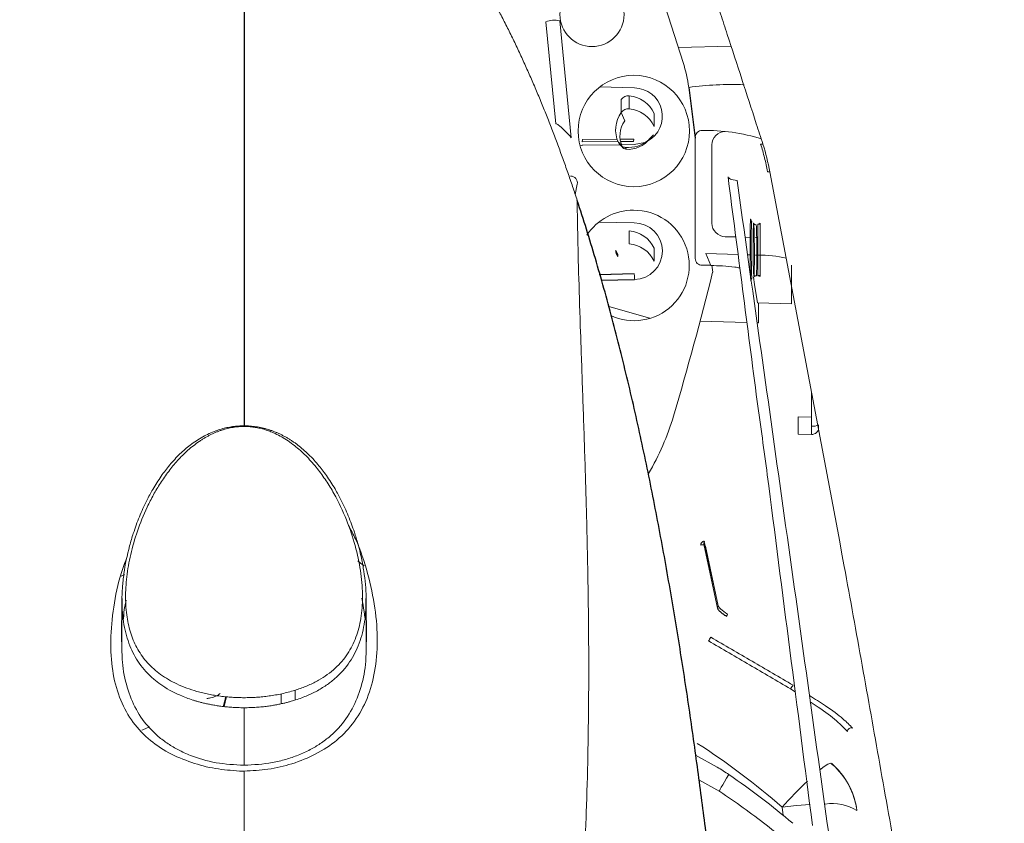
# Paper-space layout '_Front' of a CAD drawing. Header units: millimetres. Extents: x -1506 to 1507, y 5 to 2555.
# Tile 12 of 55: x -966 to -895, y 857 to 916. Entities that reach past the tile are written whole.
import ezdxf

# ---------------------------------------------------------------- set-up
doc = ezdxf.new("R2010")
doc.units = ezdxf.units.MM

psp = doc.layouts.new('_Front')

# ---------------------------------------------------------------- linework, layer by layer
at = {"color": 144, "linetype": 'Continuous', "lineweight": 18}
for p, q in [((-924.1, 932.079), (-917.953, 912.876)), ((-927.243, 908.41), (-927.978, 915.849)), ((-926.964, 915.927), (-926.12, 907.396)), ((-918.307, 913.983), (-914.449, 914.071)), ((-921.499, 911.027), (-924.058, 911.113)), ((-922.466, 909.245), (-922.466, 910.193)), ((-921.899, 909.502), (-921.899, 910.45)), ((-922.466, 909.245), (-922.211, 908.626)), ((-920.067, 908.223), (-920.067, 909.171)), ((-925.322, 907.082), (-925.296, 907.256)), ((-922.704, 907.111), (-925.322, 907.082)), ((-922.769, 907.284), (-925.296, 907.256)), ((-921.549, 907.297), (-922.552, 907.286)), ((-921.575, 907.124), (-922.521, 907.113)), ((-921.575, 907.124), (-921.549, 907.297)), ((-920.569, 907.123), (-920.345, 907.35)), ((-920.125, 907.611), (-920.379, 907.348)), ((-917.066, 907.435), (-917.066, 898.57)), ((-925.275, 906.851), (-922.563, 906.881)), ((-922.555, 906.872), (-922.331, 906.645)), ((-922.453, 906.882), (-921.528, 906.892)), ((-915.856, 906.865), (-915.856, 901.155)), ((-925.681, 904), (-925.832, 903.239)), ((-921.528, 901.18), (-924.101, 901.232)), ((-912.934, 901.222), (-912.944, 901.256)), ((-921.899, 899.654), (-921.899, 900.602)), ((-912.493, 901.086), (-912.493, 897.318)), ((-912.331, 897.253), (-912.331, 901.151)), ((-914.881, 900.169), (-914.106, 900.146)), ((-913.433, 900.126), (-913.063, 900.115)), ((-912.666, 900.104), (-912.584, 900.101)), ((-922.864, 899.035), (-922.864, 899.174)), ((-920.067, 898.375), (-920.067, 899.323)), ((-922.716, 898.717), (-922.716, 898.856)), ((-916.299, 898.936), (-913.94, 898.867)), ((-915.934, 898.066), (-916.299, 898.936)), ((-913.253, 898.847), (-913.063, 898.841)), ((-912.665, 898.83), (-912.493, 898.824)), ((-916.566, 898.078), (-915.939, 898.078)), ((-915.861, 898.078), (-915.797, 897.585)), ((-910.053, 898.081), (-910.053, 895.268)), ((-921.527, 897.45), (-924.067, 897.388)), ((-920.374, 894.231), (-923.377, 895.068)), ((-912.527, 895.332), (-912.527, 895.333)), ((-912.527, 895.332), (-910.053, 895.268)), ((-912.448, 895.33), (-912.448, 893.873)), ((-913.295, 893.9), (-916.709, 894.009)), ((-912.448, 893.873), (-912.553, 893.876)), ((-908.579, 885.732), (-908.579, 888.815)), ((-909.566, 887.019), (-908.579, 886.994)), ((-909.566, 885.762), (-909.566, 887.019)), ((-908.066, 886.427), (-908.066, 886.221)), ((-908.579, 885.732), (-909.566, 885.762)), ((-916.446, 877.732), (-915.441, 873.057)), ((-916.327, 877.571), (-915.391, 873.211)), ((-958.964, 875.384), (-958.714, 875.512)), ((-915.438, 873.05), (-915.439, 873.057)), ((-947.299, 866.086), (-947.298, 866.801)), ((-946.281, 866.338), (-946.28, 867.065)), ((-910.11, 867.151), (-909.77, 866.939)), ((-951.721, 866.625), (-951.719, 866.625)), ((-951.454, 865.869), (-951.276, 866.596)), ((-950, 865.782), (-950, 861.581)), ((-915.283, 859.667), (-916.814, 860.516)), ((-910.724, 858.522), (-910.646, 857.918))]:
    psp.add_line(p, q, dxfattribs=at)
at = {"color": 7, "linetype": 'Continuous', "lineweight": 25}
for p, q in [((-917.547, 911.061), (-917.066, 907.352)), ((-922.674, 907.044), (-922.391, 906.731)), ((-922.165, 906.688), (-922.136, 906.553)), ((-921.524, 897.458), (-924.069, 897.395)), ((-923.947, 896.985), (-921.499, 897.045)), ((-916.327, 877.571), (-916.335, 877.576)), ((-958.909, 873.751), (-958.939, 870.588)), ((-941.061, 870.59), (-941.091, 873.751))]:
    psp.add_line(p, q, dxfattribs=at)
at = {"color": 144, "linetype": 'Continuous', "lineweight": 18, "flags": 128}
for points in [[(-921.528, 906.892), (-920.738, 907.054), (-920.645, 907.095)], [(-920.125, 907.611), (-920.31, 907.387), (-920.345, 907.35)], [(-914.677, 904.543), (-914.66, 904.497), (-914.623, 904.454), (-914.568, 904.414), (-914.493, 904.377), (-914.4, 904.344), (-914.289, 904.315), (-914.161, 904.289), (-914.017, 904.269)], [(-921.527, 897.45), (-921.524, 897.458), (-921.521, 897.446), (-921.517, 897.416), (-921.513, 897.368), (-921.509, 897.304), (-921.506, 897.227), (-921.502, 897.139), (-921.499, 897.045)], [(-912.527, 895.333), (-912.741, 896.684), (-912.826, 897.224)], [(-915.406, 873.238), (-915.425, 873.327), (-915.501, 873.684), (-915.806, 875.111), (-916.406, 877.915)], [(-941.704, 876.511), (-941.489, 876.327), (-941.232, 876.142)], [(-914.78, 872.459), (-914.784, 872.459), (-914.784, 872.466), (-914.78, 872.479), (-914.771, 872.497), (-914.76, 872.521), (-914.744, 872.549), (-914.726, 872.581), (-914.706, 872.616)], [(-957.467, 864.132), (-957.394, 864.165), (-956.893, 864.382)], [(-917.059, 862.324), (-915.458, 861.446), (-915.458, 861.445), (-915.458, 861.445)], [(-907.072, 861.646), (-907.163, 861.726), (-907.386, 861.653), (-907.731, 861.431), (-907.925, 861.282)], [(-950, 861.152), (-950.002, 861.152), (-950.003, 861.152)], [(-914.607, 860.898), (-914.778, 860.627), (-914.931, 860.377), (-915.063, 860.156), (-915.169, 859.97), (-915.246, 859.824), (-915.291, 859.723), (-915.303, 859.671), (-915.283, 859.667)], [(-908.691, 858.71), (-909.678, 858.636), (-910.724, 858.522)]]:
    psp.add_lwpolyline(points, dxfattribs=at)
at = {"color": 144, "linetype": 'Continuous', "lineweight": 18}
for centre, radius in [((-924.603, 916.381), 2.337), ((-921.554, 907.883), 4.066)]:
    psp.add_circle(centre, radius, dxfattribs=at)
for centre, radius, start, end in [((-927.357, 914.415), 1.563, 75.41751, 113.40415), ((-927.769, 909.733), 10.307, 7.40227, 17.75636), ((-914.498, 889.9), 21.38, 87.34131, 98.19959), ((-921.538, 908.959), 2.068, 298.58177, 88.91632), ((-921.957, 909.825), 0.628, 84.62312, 144.06009), ((-922.096, 908.215), 2.244, 25.22791, 84.94291), ((-920.696, 907.967), 2.183, 144.1655, 205.01643), ((-921.957, 908.877), 0.628, 84.62312, 144.06009), ((-922.096, 907.267), 2.244, 25.22791, 84.94291), ((-920.687, 907.526), 1.88, 144.1655, 205.01657), ((-916.301, 894.12), 13.803, 72.82006, 91.09318), ((-914.871, 906.858), 0.985, 90.5928, 179.577), ((-922.117, 907.304), 0.615, 205.03554, 224.59351), ((-921.955, 908.946), 2.267, 264.69081, 311.10175), ((-921.954, 908.489), 1.945, 264.61962, 324.0636), ((-912.078, 903.851), 3.084, 91.03338, 94.0883), ((-925.273, 906.601), 0.25, 90.47588, 142.94687), ((-922.108, 907.316), 0.631, 241.97945, 264.77428), ((-922.109, 906.864), 0.312, 205.23231, 264.93938), ((-911.909, 901.433), 3.482, 85.34026, 88.06143), ((-926.167, 904.092), 0.494, 349.29867, 90.56357), ((-921.579, 898.005), 4.095, 89.82205, 146.2366), ((-921.539, 898.067), 4.033, 245.05161, 90.37659), ((-921.535, 899.112), 2.068, 271.00806, 89.79633), ((-912.775, 901.4), 0.239, 180.04767, 228.22325), ((-922.096, 898.367), 2.244, 25.22791, 84.94291), ((-914.861, 901.164), 0.996, 180.51066, 268.80161), ((-921.596, 899.572), 1.329, 197.4327, 212.58138), ((-921.596, 899.433), 1.329, 197.4327, 212.58138), ((-922.096, 897.419), 2.244, 25.22791, 84.94291), ((-916.57, 898.574), 0.496, 180.44705, 270.48289), ((-912.529, 888.423), 10.401, 78.23456, 89.76825), ((-1134.755, 951.47), 225.49, 343.4061, 346.17444), ((-912.766, 896.957), 0.248, 132.70922, 180.01343), ((-936.989, 892.54), 19.131, 329.64017, 343.39539), ((-908.452, 887.149), 0.818, 261.07692, 298.154), ((-908.562, 886.228), 0.496, 268.07935, 359.54135), ((-916.524, 877.707), 0.149, 161.32021, 207.22481), ((-915.2, 873.106), 0.244, 147.47242, 191.76229), ((-914.197, 869.664), 2.147, 144.10294, 152.53912), ((-909.245, 866.752), 0.952, 135.23252, 155.22716), ((-905.691, 864.053), 0.26, 66.94331, 183.76931), ((-944.782, 819.622), 51.703, 48.79772, 57.39968), ((-910.724, 857.567), 5.5, 8.86114, 48.79291), ((-910.625, 857.579), 5.4, 7.44513, 48.85116), ((-883.59, 834.197), 36.441, 133.96223, 138.12485), ((-907.029, 855.508), 3.282, 57.59744, 99.63954)]:
    psp.add_arc(centre, radius, start, end, dxfattribs=at)
at = {"color": 7, "linetype": 'Continuous', "lineweight": 25}
for centre, radius, start, end in [((-912.499, 901.336), 0.25, 271.5, 312.33456), ((-912.499, 897.068), 0.25, 47.66544, 88.5), ((-916.203, 877.78), 0.244, 146.50961, 191.40972)]:
    psp.add_arc(centre, radius, start, end, dxfattribs=at)
at = {"color": 144, "linetype": 'Continuous', "lineweight": 18}
for points, knots in [([(-930.7, 722.109), (-927.936, 722.066), (-922.282, 721.979), (-913.751, 721.617), (-905.102, 721.604), (-897.788, 721.989), (-891.914, 723.182), (-887.554, 724.966), (-883.533, 727.486), (-879.957, 730.691), (-876.984, 734.483), (-874.686, 738.726), (-873.107, 743.297), (-871.826, 752.539), (-871.622, 766.364), (-871.637, 784.675), (-872.204, 802.994), (-872.552, 833.563), (-872.61, 861.7), (-872.256, 887.407), (-871.815, 898.432), (-871.499, 909.458), (-871.66, 920.467), (-872.144, 929.357), (-873.403, 936.035), (-875.128, 940.397), (-877.544, 944.407), (-880.594, 947.962), (-884.207, 950.944), (-888.261, 953.286), (-892.654, 954.92), (-898.333, 955.917), (-905.177, 956.103), (-913.09, 955.92), (-928.814, 955.638), (-944.003, 955.597), (-958.663, 955.915), (-964.979, 956.273), (-971.29, 956.42), (-977.56, 956.068), (-983.209, 955.019), (-988.085, 953.184), (-992.126, 950.811), (-995.702, 947.788), (-998.734, 944.217), (-1001.101, 940.179), (-1002.815, 935.776), (-1003.64, 931.069), (-1003.779, 926.262), (-1003.621, 910.72), (-1003.76, 884.444), (-1003.802, 841.911), (-1003.417, 808.425), (-1003.92, 783.98), (-1004.483, 774.13), (-1004.845, 764.281), (-1004.596, 754.464), (-1003.711, 746.384), (-1002.041, 740.179), (-1000.028, 735.924), (-997.372, 732.083), (-994.146, 728.745), (-990.402, 725.998), (-985.862, 723.723), (-980.551, 722.213), (-974.838, 721.467), (-971.065, 721.444), (-969.27, 721.433)], [0, 0, 0, 0, 0.01288, 0.026346, 0.039777, 0.05318, 0.060389, 0.067598, 0.074997, 0.082397, 0.089864, 0.097331, 0.104793, 0.112255, 0.140675, 0.169121, 0.197596, 0.226056, 0.311565, 0.328689, 0.34584, 0.362976, 0.38007, 0.397146, 0.404385, 0.411625, 0.418867, 0.426108, 0.433348, 0.440588, 0.447827, 0.455067, 0.467346, 0.479653, 0.491961, 0.540617, 0.550414, 0.560274, 0.570094, 0.579813, 0.589493, 0.596735, 0.603978, 0.611217, 0.618456, 0.625695, 0.632935, 0.640351, 0.64783, 0.655316, 0.712781, 0.770246, 0.853501, 0.868798, 0.884151, 0.899472, 0.914701, 0.929892, 0.937212, 0.944532, 0.951707, 0.958881, 0.966061, 0.973241, 0.982429, 0.991642, 1, 1, 1, 1]), ([(-1000.251, 750.325), (-1000.251, 791.841), (-1000.251, 833.358), (-1000.251, 885.253), (-1000.251, 900.822), (-1000.251, 917.688), (-1000.251, 924.823), (-1000.251, 926.769), (-1000.251, 927.742), (-1000.253, 928.067), (-1000.245, 928.715), (-1000.235, 929.04), (-1000.152, 930.661), (-999.981, 931.958), (-999.629, 933.577), (-999.552, 933.901), (-999.382, 934.549), (-999.29, 934.874), (-998.995, 935.838), (-998.773, 936.469), (-998.032, 938.325), (-997.439, 939.514), (-996.401, 941.227), (-996.029, 941.787), (-995.238, 942.876), (-994.823, 943.4), (-993.518, 944.915), (-992.57, 945.847), (-991.033, 947.128), (-990.5, 947.536), (-989.397, 948.309), (-988.833, 948.67), (-987.106, 949.678), (-985.907, 950.251), (-984.037, 950.962), (-983.402, 951.174), (-982.106, 951.547), (-981.455, 951.705), (-979.492, 952.097), (-978.171, 952.249), (-976.505, 952.302), (-976.171, 952.304), (-975.502, 952.304), (-974.498, 952.304), (-962.792, 952.304), (-940.717, 952.304), (-916.634, 952.304), (-903.255, 952.304), (-900.245, 952.304), (-899.911, 952.305), (-899.242, 952.292), (-898.907, 952.278), (-897.904, 952.216), (-897.234, 952.146), (-895.251, 951.857), (-893.958, 951.557), (-892.063, 950.951), (-891.439, 950.722), (-890.205, 950.212), (-889.593, 949.928), (-887.809, 949.011), (-886.684, 948.308), (-885.088, 947.119), (-884.572, 946.701), (-883.571, 945.818), (-883.084, 945.352), (-881.694, 943.904), (-880.857, 942.873), (-879.734, 941.232), (-879.381, 940.669), (-878.722, 939.511), (-878.413, 938.912), (-877.566, 937.09), (-877.109, 935.843), (-876.579, 933.926), (-876.429, 933.279), (-876.18, 931.97), (-876.083, 931.306), (-875.943, 929.971), (-875.901, 929.303), (-875.879, 928.302), (-875.881, 927.968), (-875.881, 927.3), (-875.881, 921.623), (-875.881, 905.262), (-875.881, 867.863), (-875.881, 825.122), (-875.881, 787.723), (-875.881, 769.024), (-875.881, 759.675), (-875.881, 755), (-875.881, 752.662), (-875.881, 751.494), (-875.881, 750.909), (-875.881, 750.617), (-875.881, 750.492), (-875.881, 750.408), (-875.881, 750.366), (-875.881, 750.325)], [0, 0, 0, 0, 0.25, 0.25, 0.3125, 0.34375, 0.351563, 0.355469, 0.355469, 0.357422, 0.357422, 0.359375, 0.359375, 0.367188, 0.367188, 0.369141, 0.369141, 0.371094, 0.371094, 0.375, 0.375, 0.382813, 0.382813, 0.386719, 0.386719, 0.390625, 0.390625, 0.398438, 0.398438, 0.402344, 0.402344, 0.40625, 0.40625, 0.414063, 0.414063, 0.417969, 0.417969, 0.421875, 0.421875, 0.429688, 0.429688, 0.431641, 0.431641, 0.433594, 0.4375, 0.5, 0.5625, 0.578125, 0.578125, 0.580078, 0.580078, 0.582031, 0.582031, 0.585938, 0.585938, 0.59375, 0.59375, 0.597656, 0.597656, 0.601563, 0.601563, 0.609375, 0.609375, 0.613281, 0.613281, 0.617188, 0.617188, 0.625, 0.625, 0.628906, 0.628906, 0.632813, 0.632813, 0.640625, 0.640625, 0.644531, 0.644531, 0.648438, 0.648438, 0.652344, 0.652344, 0.654297, 0.654297, 0.65625, 0.6875, 0.75, 0.875, 0.9375, 0.96875, 0.984375, 0.992188, 0.996094, 0.998047, 0.999023, 0.999512, 0.999756, 0.999756, 1, 1, 1, 1]), ([(-1000.716, 916.082), (-1000.712, 916.234), (-1000.578, 921.26), (-1000.091, 927.608), (-998.689, 935.016), (-997.189, 938.712), (-995.112, 942.106), (-992.496, 945.11), (-989.407, 947.622), (-985.946, 949.589), (-982.201, 950.944), (-977.593, 951.746), (-972.227, 951.753), (-958.834, 951.476), (-944.297, 951.702), (-929.145, 951.596), (-920.722, 951.774), (-912.809, 952.105), (-904.901, 952.123), (-898.307, 951.769), (-893.12, 950.718), (-889.426, 949.221), (-886.037, 947.134), (-883.039, 944.512), (-880.532, 941.416), (-878.576, 937.95), (-877.217, 934.202), (-876.278, 928.332), (-876.153, 920.422), (-876.379, 910.569), (-877.168, 864.546), (-877.245, 818.499), (-876.358, 772.442), (-876.098, 762.54), (-876.263, 754.673), (-877.248, 748.955), (-878.563, 745.447), (-880.435, 742.21), (-882.817, 739.327), (-885.657, 736.893), (-888.86, 734.962), (-892.346, 733.601), (-896.875, 732.692), (-902.371, 732.652), (-911.878, 732.902), (-919.285, 732.841), (-924.572, 732.798)], [0, 0, 0, 0, 0.001147, 0.038112, 0.048125, 0.058139, 0.068153, 0.078168, 0.08818, 0.098193, 0.108205, 0.118218, 0.133481, 0.148772, 0.219817, 0.243624, 0.263632, 0.283667, 0.303649, 0.323586, 0.333598, 0.343611, 0.353627, 0.363643, 0.373657, 0.383671, 0.393685, 0.403699, 0.428579, 0.453508, 0.478438, 0.777459, 0.802522, 0.827583, 0.852581, 0.861997, 0.871412, 0.880817, 0.890221, 0.899626, 0.909031, 0.918441, 0.927851, 0.943873, 0.95994, 1, 1, 1, 1]), ([(-925.679, 902.809), (-925.792, 903.149), (-926.018, 903.829), (-926.369, 904.848), (-926.731, 905.868), (-927.103, 906.887), (-927.487, 907.903), (-927.881, 908.916), (-928.286, 909.923), (-928.702, 910.922), (-929.128, 911.913), (-929.566, 912.893), (-930.014, 913.86), (-930.472, 914.813), (-930.941, 915.751), (-931.42, 916.67), (-931.908, 917.571), (-932.407, 918.451), (-932.915, 919.308), (-933.432, 920.141), (-933.958, 920.948), (-934.492, 921.729), (-935.034, 922.48), (-935.584, 923.202), (-936.141, 923.892), (-936.705, 924.549), (-937.275, 925.173), (-937.852, 925.763), (-938.433, 926.317), (-939.019, 926.834), (-939.61, 927.315), (-940.205, 927.759), (-940.803, 928.165), (-941.404, 928.534), (-942.007, 928.865), (-942.613, 929.16), (-943.22, 929.418), (-943.829, 929.641), (-944.439, 929.831), (-945.05, 929.987), (-945.662, 930.114), (-946.276, 930.212), (-946.89, 930.284), (-947.506, 930.334), (-948.124, 930.365), (-948.746, 930.382), (-949.371, 930.387), (-949.79, 930.387), (-950, 930.387)], [0, 0, 0, 0, 0.027203, 0.054546, 0.081994, 0.109514, 0.13707, 0.164626, 0.192146, 0.219595, 0.246936, 0.274133, 0.30115, 0.327952, 0.354503, 0.38077, 0.406718, 0.432316, 0.457534, 0.48234, 0.50671, 0.530616, 0.554038, 0.576956, 0.599352, 0.621215, 0.642537, 0.663312, 0.683541, 0.70323, 0.72239, 0.741038, 0.759195, 0.77689, 0.794157, 0.811033, 0.827561, 0.843789, 0.859764, 0.875538, 0.891159, 0.906676, 0.922137, 0.937583, 0.953056, 0.968592, 0.984228, 1, 1, 1, 1]), ([(-918.309, 925.983), (-918.298, 925.95), (-918.287, 925.916), (-918.276, 925.882), (-918.072, 925.252), (-917.868, 924.623), (-917.664, 923.993), (-916.848, 921.474), (-916.033, 918.955), (-915.216, 916.436), (-915.054, 915.935), (-914.891, 915.435), (-914.729, 914.935), (-914.023, 912.759), (-913.316, 910.583), (-912.611, 908.407), (-912.451, 907.916), (-912.292, 907.426), (-912.133, 906.935)], [-0.00010792, -0.00010792, -0.00010792, -0.00010792, 0, 0, 0, 0.00201151, 0.00201151, 0.00201151, 0.0100599, 0.0100599, 0.0100599, 0.0116582, 0.0116582, 0.0116582, 0.01860851, 0.01860851, 0.01860851, 0.02017622, 0.02017622, 0.02017622, 0.02017622]), ([(-927.243, 908.41), (-927.243, 908.441), (-927.186, 908.418), (-927.064, 908.333), (-927.016, 908.297), (-926.916, 908.214), (-926.862, 908.167), (-926.696, 908.016), (-926.58, 907.902), (-926.349, 907.658), (-926.234, 907.53), (-926.12, 907.396)], [0, 0, 0, 0, 0.25, 0.25, 0.375, 0.375, 0.5, 0.5, 0.75, 0.75, 1, 1, 1, 1]), ([(-916.564, 907.92), (-916.696, 907.923), (-916.826, 907.872), (-917.011, 907.693), (-917.066, 907.565), (-917.066, 907.435)], [0, 0, 0, 0, 0.5, 0.5, 1, 1, 1, 1]), ([(-911.791, 904.913), (-911.853, 905.254), (-911.926, 905.593), (-912.053, 906.096), (-912.098, 906.263), (-912.194, 906.596), (-912.245, 906.762), (-912.298, 906.927)], [0, 0, 0, 0, 0.5, 0.5, 0.75, 0.75, 1, 1, 1, 1]), ([(-912.133, 906.935), (-912.131, 906.927), (-912.128, 906.919), (-912.126, 906.912), (-912.126, 906.912), (-912.126, 906.912), (-912.126, 906.912)], [0, 0, 0, 0, 0.00002446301, 0.00002446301, 0.00002446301, 0.00002452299, 0.00002452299, 0.00002452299, 0.00002452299]), ([(-911.626, 904.904), (-911.625, 904.899), (-911.624, 904.895), (-911.623, 904.891), (-911.623, 904.891), (-911.623, 904.891), (-911.623, 904.891)], [0, 0, 0, 0, 0.00001323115, 0.00001323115, 0.00001323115, 0.00001329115, 0.00001329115, 0.00001329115, 0.00001329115]), ([(-911.623, 904.891), (-910.71, 900.097), (-909.798, 895.302), (-907.983, 885.706), (-907.078, 880.906), (-905.751, 873.692), (-905.315, 871.285), (-904.454, 866.471), (-904.027, 864.063), (-903.171, 859.251), (-902.741, 856.847), (-901.882, 852.04), (-901.453, 849.638), (-901.022, 847.236)], [0, 0, 0, 0, 0.25, 0.25, 0.5, 0.5, 0.625, 0.625, 0.75, 0.75, 0.875, 0.875, 1, 1, 1, 1]), ([(-914.017, 904.269), (-912.661, 894.684), (-911.31, 885.092), (-908.623, 865.905), (-907.286, 856.309), (-905.955, 846.712)], [0, 0, 0, 0, 0.5, 0.5, 1, 1, 1, 1]), ([(-925.679, 902.809), (-925.679, 902.2), (-925.669, 901.377), (-925.631, 899.43), (-925.602, 898.305), (-925.53, 895.862), (-925.487, 894.544), (-925.393, 891.797), (-925.343, 890.368), (-925.241, 887.45), (-925.189, 885.958), (-925.093, 882.959), (-925.047, 881.452), (-924.968, 878.447), (-924.934, 876.949), (-924.88, 873.97), (-924.861, 872.489), (-924.842, 869.53), (-924.841, 868.05), (-924.86, 865.135), (-924.879, 863.702), (-924.937, 860.894), (-924.976, 859.52), (-925.047, 857.478), (-925.074, 856.8), (-925.131, 855.442), (-925.162, 854.762), (-925.229, 853.409), (-925.264, 852.737), (-925.338, 851.41), (-925.377, 850.754), (-925.457, 849.463), (-925.499, 848.826), (-925.584, 847.568), (-925.627, 846.946), (-925.763, 845.079), (-925.86, 843.823), (-926.006, 841.998), (-926.055, 841.4), (-926.152, 840.223), (-926.2, 839.645), (-926.249, 839.075)], [0, 0, 0, 0, 0.0625, 0.0625, 0.125, 0.125, 0.1875, 0.1875, 0.25, 0.25, 0.3125, 0.3125, 0.375, 0.375, 0.4375, 0.4375, 0.5, 0.5, 0.5625, 0.5625, 0.625, 0.625, 0.6875, 0.6875, 0.71875, 0.71875, 0.75, 0.75, 0.78125, 0.78125, 0.8125, 0.8125, 0.84375, 0.84375, 0.875, 0.875, 0.9375, 0.9375, 0.96875, 0.96875, 1, 1, 1, 1]), ([(-913.014, 896.957), (-913.02, 896.993), (-913.027, 897.093), (-913.039, 897.399), (-913.045, 897.608), (-913.052, 897.976), (-913.055, 898.109), (-913.058, 898.387), (-913.06, 898.531), (-913.063, 898.829), (-913.064, 898.984), (-913.065, 899.289), (-913.065, 899.441), (-913.065, 899.746), (-913.065, 899.893), (-913.064, 900.177), (-913.063, 900.316), (-913.06, 900.571), (-913.058, 900.689), (-913.055, 900.907), (-913.052, 901.004), (-913.048, 901.172), (-913.045, 901.244), (-913.039, 901.357), (-913.036, 901.399), (-913.03, 901.452), (-913.027, 901.464), (-913.02, 901.455), (-913.017, 901.435), (-913.014, 901.4)], [0, 0, 0, 0, 0.125, 0.125, 0.25, 0.25, 0.3125, 0.3125, 0.375, 0.375, 0.4375, 0.4375, 0.5, 0.5, 0.5625, 0.5625, 0.625, 0.625, 0.6875, 0.6875, 0.75, 0.75, 0.8125, 0.8125, 0.875, 0.875, 0.9375, 0.9375, 1, 1, 1, 1]), ([(-912.933, 901.27), (-912.94, 901.275), (-912.962, 901.291), (-912.985, 901.324), (-913.002, 901.357), (-913.01, 901.379), (-913.014, 901.395), (-913.015, 901.4), (-913.013, 901.386), (-913.012, 901.377)], [0, 0, 0, 0, 0.046475, 0.151789, 0.239744, 0.322355, 0.429283, 0.614153, 1, 1, 1, 1]), ([(-912.948, 901.271), (-912.954, 901.25), (-912.959, 901.183), (-912.966, 901.017), (-912.968, 900.952), (-912.972, 900.802), (-912.974, 900.716), (-912.977, 900.531), (-912.979, 900.431), (-912.981, 900.217), (-912.982, 900.102), (-912.983, 899.749), (-912.984, 899.493), (-912.982, 898.986), (-912.98, 898.729), (-912.974, 898.253), (-912.97, 898.028), (-912.964, 897.741), (-912.961, 897.652), (-912.956, 897.494), (-912.954, 897.425), (-912.948, 897.306), (-912.945, 897.256), (-912.94, 897.181), (-912.937, 897.154), (-912.934, 897.139)], [0, 0, 0, 0, 0.125, 0.125, 0.1875, 0.1875, 0.25, 0.25, 0.3125, 0.3125, 0.375, 0.375, 0.5, 0.5, 0.625, 0.625, 0.75, 0.75, 0.8125, 0.8125, 0.875, 0.875, 0.9375, 0.9375, 1, 1, 1, 1]), ([(-912.795, 897.267), (-912.801, 897.297), (-912.807, 897.382), (-912.816, 897.58), (-912.819, 897.657), (-912.824, 897.833), (-912.827, 897.932), (-912.834, 898.248), (-912.837, 898.494), (-912.841, 898.879), (-912.842, 899.012), (-912.843, 899.277), (-912.843, 899.408), (-912.843, 899.669), (-912.843, 899.798), (-912.842, 900.043), (-912.841, 900.161), (-912.838, 900.383), (-912.837, 900.485), (-912.833, 900.672), (-912.831, 900.757), (-912.827, 900.902), (-912.824, 900.963), (-912.819, 901.06), (-912.816, 901.097), (-912.81, 901.142), (-912.807, 901.152), (-912.801, 901.144), (-912.798, 901.126), (-912.795, 901.095)], [0, 0, 0, 0, 0.125, 0.125, 0.1875, 0.1875, 0.25, 0.25, 0.375, 0.375, 0.4375, 0.4375, 0.5, 0.5, 0.5625, 0.5625, 0.625, 0.625, 0.6875, 0.6875, 0.75, 0.75, 0.8125, 0.8125, 0.875, 0.875, 0.9375, 0.9375, 1, 1, 1, 1]), ([(-912.795, 901.095), (-912.789, 901.039), (-912.783, 900.936), (-912.775, 900.724), (-912.773, 900.645), (-912.768, 900.469), (-912.766, 900.372), (-912.762, 900.167), (-912.76, 900.059), (-912.757, 899.832), (-912.756, 899.713), (-912.753, 899.355), (-912.752, 899.103), (-912.752, 898.623), (-912.753, 898.388), (-912.756, 898.076), (-912.757, 897.977), (-912.76, 897.796), (-912.762, 897.714), (-912.766, 897.568), (-912.768, 897.503), (-912.773, 897.396), (-912.775, 897.353), (-912.783, 897.257), (-912.789, 897.239), (-912.795, 897.267)], [0, 0, 0, 0, 0.125, 0.125, 0.1875, 0.1875, 0.25, 0.25, 0.3125, 0.3125, 0.375, 0.375, 0.5, 0.5, 0.625, 0.625, 0.6875, 0.6875, 0.75, 0.75, 0.8125, 0.8125, 0.875, 0.875, 1, 1, 1, 1]), ([(-912.618, 897.334), (-912.615, 897.32), (-912.612, 897.318), (-912.606, 897.335), (-912.603, 897.355), (-912.598, 897.416), (-912.595, 897.458), (-912.59, 897.561), (-912.588, 897.623), (-912.584, 897.764), (-912.582, 897.843), (-912.579, 898.018), (-912.577, 898.114), (-912.574, 898.416), (-912.573, 898.642), (-912.573, 899.107), (-912.574, 899.35), (-912.577, 899.696), (-912.579, 899.811), (-912.582, 900.031), (-912.584, 900.135), (-912.588, 900.332), (-912.59, 900.427), (-912.595, 900.596), (-912.598, 900.673), (-912.603, 900.809), (-912.606, 900.869), (-912.612, 900.965), (-912.615, 901.004), (-912.618, 901.031)], [0, 0, 0, 0, 0.0625, 0.0625, 0.125, 0.125, 0.1875, 0.1875, 0.25, 0.25, 0.3125, 0.3125, 0.375, 0.375, 0.5, 0.5, 0.625, 0.625, 0.6875, 0.6875, 0.75, 0.75, 0.8125, 0.8125, 0.875, 0.875, 0.9375, 0.9375, 1, 1, 1, 1]), ([(-913.813, 897.891), (-913.931, 897.911), (-914.278, 897.97), (-915.035, 898.033), (-915.651, 898.056), (-915.934, 898.066)], [0, 0, 0, 0, 0.216464, 0.64049, 1, 1, 1, 1]), ([(-912.548, 888.14), (-912.43, 887.237), (-912.297, 886.343), (-912.045, 884.561), (-911.924, 883.672), (-911.81, 882.788)], [0, 0, 0, 0, 0.5, 0.5, 1, 1, 1, 1]), ([(-950, 865.782), (-950.078, 865.782), (-950.232, 865.783), (-950.459, 865.789), (-950.68, 865.799), (-950.895, 865.812), (-951.103, 865.828), (-951.305, 865.846), (-951.5, 865.867), (-951.688, 865.891), (-951.87, 865.916), (-952.045, 865.942), (-952.213, 865.971), (-952.375, 866), (-952.53, 866.03), (-952.678, 866.061), (-952.82, 866.092), (-952.955, 866.124), (-953.085, 866.156), (-953.207, 866.187), (-953.324, 866.219), (-953.435, 866.25), (-953.539, 866.281), (-953.638, 866.311), (-954.032, 866.435), (-954.666, 866.674), (-955.439, 867.06), (-956.074, 867.459), (-956.872, 868.077), (-957.689, 868.987), (-958.395, 870.311), (-958.813, 871.834), (-958.932, 873.284), (-958.889, 874.552), (-958.748, 875.878), (-958.475, 877.211), (-958.061, 878.608), (-957.655, 879.718), (-957.17, 880.79), (-956.634, 881.785), (-956.085, 882.653), (-955.425, 883.526), (-954.723, 884.29), (-953.922, 884.989), (-953.052, 885.568), (-952.268, 885.932), (-951.665, 886.129), (-951.254, 886.233), (-950.839, 886.306), (-950.42, 886.353), (-950.14, 886.358), (-950, 886.361)], [0, 0, 0, 0, 0.005883, 0.011624, 0.017229, 0.0227, 0.028042, 0.033255, 0.038342, 0.043305, 0.048142, 0.052854, 0.05744, 0.0619, 0.066231, 0.070433, 0.074503, 0.07844, 0.082241, 0.085904, 0.089426, 0.092806, 0.096041, 0.09913, 0.102068, 0.133494, 0.163386, 0.191331, 0.216954, 0.282328, 0.345219, 0.412544, 0.481174, 0.516813, 0.554114, 0.624616, 0.65557, 0.697013, 0.737683, 0.765175, 0.799963, 0.82963, 0.86104, 0.889004, 0.918786, 0.946239, 0.957262, 0.968102, 0.978803, 0.989418, 1, 1, 1, 1]), ([(-951.418, 886.112), (-951.489, 886.091), (-951.632, 886.049), (-951.844, 885.974), (-952.054, 885.891), (-952.263, 885.799), (-952.471, 885.698), (-952.678, 885.589), (-952.883, 885.471), (-953.086, 885.345), (-953.508, 885.063), (-954.126, 884.572), (-954.86, 883.836), (-955.526, 883.028), (-956.107, 882.191), (-956.625, 881.318), (-957.22, 880.151), (-957.81, 878.684), (-958.299, 876.97), (-958.585, 875.334), (-958.677, 873.801), (-958.577, 872.399), (-958.282, 871.136), (-957.789, 870.018), (-957.195, 869.195), (-956.606, 868.61), (-956.101, 868.204), (-955.539, 867.838), (-954.904, 867.505), (-954.211, 867.215), (-953.567, 867.005), (-953.023, 866.863), (-952.597, 866.768), (-952.165, 866.688), (-951.868, 866.646), (-951.721, 866.625)], [0, 0, 0, 0, 0.006511, 0.013095, 0.019765, 0.026532, 0.033408, 0.040402, 0.047525, 0.054786, 0.062194, 0.093826, 0.127814, 0.160615, 0.19522, 0.228453, 0.262905, 0.330023, 0.396186, 0.461262, 0.5251, 0.588142, 0.649138, 0.709604, 0.769292, 0.799394, 0.828386, 0.858258, 0.886757, 0.916138, 0.944042, 0.958573, 0.97269, 0.986471, 1, 1, 1, 1]), ([(-950, 886.314), (-950.067, 886.313), (-950.202, 886.312), (-950.404, 886.299), (-950.605, 886.279), (-950.807, 886.25), (-951.008, 886.213), (-951.209, 886.169), (-951.342, 886.133), (-951.409, 886.115)], [0, 0, 0, 0, 0.140719, 0.281641, 0.423078, 0.565336, 0.708715, 0.853509, 1, 1, 1, 1]), ([(-950, 886.361), (-949.927, 886.36), (-949.78, 886.359), (-949.56, 886.346), (-949.34, 886.325), (-949.12, 886.296), (-948.901, 886.259), (-948.683, 886.214), (-948.466, 886.16), (-948.249, 886.098), (-948.034, 886.028), (-947.821, 885.95), (-947.608, 885.864), (-947.398, 885.77), (-947.189, 885.667), (-946.983, 885.557), (-946.778, 885.439), (-946.576, 885.313), (-946.377, 885.18), (-945.962, 884.882), (-945.343, 884.356), (-944.619, 883.579), (-943.945, 882.696), (-943.389, 881.824), (-942.853, 880.833), (-942.371, 879.779), (-941.975, 878.71), (-941.66, 877.677), (-941.426, 876.722), (-941.184, 875.396), (-941.046, 873.815), (-941.151, 872.053), (-941.542, 870.471), (-942.243, 869.073), (-943.111, 868.085), (-943.996, 867.405), (-944.687, 866.987), (-945.472, 866.616), (-946.103, 866.386), (-946.565, 866.249), (-946.789, 866.187), (-947.038, 866.124), (-947.313, 866.061), (-947.616, 866), (-947.946, 865.942), (-948.303, 865.89), (-948.689, 865.845), (-949.102, 865.81), (-949.542, 865.787), (-949.845, 865.784), (-950, 865.782)], [0, 0, 0, 0, 0.005548, 0.011108, 0.016686, 0.022292, 0.027933, 0.033618, 0.039353, 0.045145, 0.051003, 0.05693, 0.062935, 0.069021, 0.075195, 0.081459, 0.087819, 0.094277, 0.100837, 0.107502, 0.136305, 0.168713, 0.198551, 0.233556, 0.261106, 0.301059, 0.341405, 0.369896, 0.406697, 0.440151, 0.509243, 0.578684, 0.646367, 0.712935, 0.782176, 0.812416, 0.843977, 0.870809, 0.900859, 0.90706, 0.913867, 0.921263, 0.929227, 0.937743, 0.946796, 0.956374, 0.966474, 0.977098, 0.988264, 1, 1, 1, 1]), ([(-950, 866.514), (-949.923, 866.515), (-949.77, 866.515), (-949.54, 866.521), (-949.311, 866.531), (-949.083, 866.545), (-948.855, 866.562), (-948.628, 866.584), (-948.402, 866.609), (-948.176, 866.638), (-947.696, 866.709), (-946.972, 866.852), (-946.086, 867.107), (-945.269, 867.421), (-944.547, 867.783), (-943.898, 868.198), (-943.147, 868.81), (-942.399, 869.688), (-941.789, 870.905), (-941.429, 872.295), (-941.315, 873.854), (-941.436, 875.561), (-941.796, 877.381), (-942.396, 879.271), (-943.119, 880.871), (-943.846, 882.119), (-944.475, 883.031), (-945.178, 883.881), (-945.982, 884.67), (-946.861, 885.343), (-947.634, 885.766), (-948.207, 885.995), (-948.562, 886.111), (-948.92, 886.202), (-949.278, 886.266), (-949.639, 886.306), (-949.88, 886.311), (-950, 886.314)], [0, 0, 0, 0, 0.00607, 0.012133, 0.018201, 0.024288, 0.030407, 0.036572, 0.042794, 0.049087, 0.055461, 0.083501, 0.113156, 0.142133, 0.17283, 0.202464, 0.233573, 0.294932, 0.356874, 0.419032, 0.483336, 0.548306, 0.613923, 0.68048, 0.747452, 0.781539, 0.814112, 0.847754, 0.879246, 0.911498, 0.941228, 0.951507, 0.961514, 0.971305, 0.98094, 0.990484, 1, 1, 1, 1]), ([(-911.81, 882.788), (-911.261, 878.519), (-910.712, 874.249), (-910.162, 869.978), (-909.613, 865.715), (-909.064, 861.451), (-908.514, 857.187)], [0, 0, 0, 0, 0.01316713, 0.01316713, 0.01316713, 0.02631276, 0.02631276, 0.02631276, 0.02631276]), ([(-942.377, 879.08), (-942.203, 878.757), (-941.584, 877.61), (-940.94, 875.56), (-940.39, 873.045), (-940.22, 870.632), (-940.401, 868.419), (-940.947, 866.457), (-941.856, 864.784), (-943.112, 863.425), (-944.655, 862.392), (-946.381, 861.687), (-948.183, 861.243), (-949.412, 861.182), (-950, 861.152)], [0, 0, 0, 0, 0.040258, 0.142723, 0.247081, 0.350897, 0.452461, 0.550802, 0.645193, 0.734116, 0.814536, 0.884253, 0.944672, 1, 1, 1, 1]), ([(-916.406, 877.915), (-916.413, 877.947), (-916.434, 877.957), (-916.494, 877.928), (-916.519, 877.91), (-916.581, 877.852), (-916.619, 877.812), (-916.666, 877.755)], [0, 0, 0, 0, 0.5, 0.5, 0.75, 0.75, 1, 1, 1, 1]), ([(-916.657, 877.639), (-916.617, 877.666), (-916.584, 877.674), (-916.525, 877.681), (-916.498, 877.677), (-916.473, 877.671)], [0, 0, 0, 0, 0.5, 0.5, 1, 1, 1, 1]), ([(-950.34, 861.157), (-950.929, 861.204), (-952.165, 861.301), (-953.94, 861.78), (-955.623, 862.505), (-957.109, 863.537), (-958.306, 864.882), (-959.159, 866.54), (-959.651, 868.49), (-959.791, 870.701), (-959.556, 873.113), (-959.146, 875.184), (-958.675, 876.425), (-958.53, 876.81)], [0, 0, 0, 0, 0.061769, 0.12969, 0.207826, 0.297274, 0.39568, 0.499811, 0.608227, 0.720057, 0.834221, 0.948658, 1, 1, 1, 1]), ([(-958.8, 872.278), (-958.78, 872.579), (-958.751, 873.019), (-958.64, 873.484), (-958.604, 873.631)], [0, 0, 0, 0, 0.682157, 1, 1, 1, 1]), ([(-941.411, 873.775), (-941.376, 873.606), (-941.277, 873.128), (-941.22, 872.662), (-941.183, 872.361)], [0, 0, 0, 0, 0.353524, 1, 1, 1, 1]), ([(-914.706, 872.616), (-914.901, 872.742), (-915.078, 872.873), (-915.268, 873.042), (-915.318, 873.092), (-915.386, 873.178), (-915.404, 873.212), (-915.406, 873.238)], [0, 0, 0, 0, 0.5, 0.5, 0.75, 0.75, 1, 1, 1, 1]), ([(-949.999, 861.581), (-950.693, 861.62), (-952.117, 861.702), (-953.69, 862.189), (-954.794, 862.689), (-955.577, 863.151), (-956.267, 863.671), (-957.103, 864.473), (-957.93, 865.633), (-958.578, 867.259), (-958.915, 868.92), (-958.913, 870.089), (-958.912, 870.588)], [0, 0, 0, 0, 0.105936, 0.217481, 0.278912, 0.338199, 0.403984, 0.468055, 0.605314, 0.747471, 0.892075, 1, 1, 1, 1]), ([(-941.09, 870.59), (-941.087, 870.112), (-941.081, 868.962), (-941.406, 867.314), (-942.046, 865.677), (-942.867, 864.508), (-943.701, 863.699), (-944.39, 863.174), (-945.17, 862.709), (-946.011, 862.32), (-946.939, 862.002), (-948.224, 861.679), (-949.296, 861.62), (-949.999, 861.581)], [0, 0, 0, 0, 0.103064, 0.247945, 0.390483, 0.528283, 0.592765, 0.658859, 0.718229, 0.779935, 0.836416, 0.892802, 1, 1, 1, 1]), ([(-916.102, 870.654), (-915.096, 870.075), (-914.095, 869.491), (-912.099, 868.323), (-911.103, 867.738), (-910.11, 867.151)], [0, 0, 0, 0, 0.5, 0.5, 1, 1, 1, 1]), ([(-909.922, 867.423), (-910.918, 868.009), (-911.917, 868.595), (-913.92, 869.763), (-914.925, 870.345), (-915.936, 870.923)], [0, 0, 0, 0, 0.5, 0.5, 1, 1, 1, 1]), ([(-952.715, 866.458), (-952.627, 866.47), (-952.319, 866.514), (-951.964, 866.626), (-951.771, 866.803), (-951.742, 866.829)], [0, 0, 0, 0, 0.25366, 0.889441, 1, 1, 1, 1]), ([(-905.589, 864.292), (-905.795, 864.508), (-906.236, 864.969), (-907.377, 865.831), (-908.337, 866.424), (-908.738, 866.673)], [0, 0, 0, 0, 0.339033, 0.723254, 1, 1, 1, 1]), ([(-951.719, 866.625), (-951.648, 866.616), (-951.507, 866.598), (-951.293, 866.576), (-951.08, 866.557), (-950.866, 866.542), (-950.652, 866.529), (-950.437, 866.521), (-950.222, 866.515), (-950.079, 866.515), (-950.007, 866.514)], [0, 0, 0, 0, 0.128308, 0.255218, 0.380949, 0.505725, 0.62978, 0.75335, 0.876676, 1, 1, 1, 1]), ([(-951.513, 865.878), (-951.469, 866.06), (-951.41, 866.301), (-951.351, 866.541), (-951.337, 866.6)], [0, 0, 0, 0, 0.754661, 1, 1, 1, 1]), ([(-908.675, 866.216), (-908.477, 866.086), (-907.736, 865.601), (-906.666, 864.787), (-906.186, 864.283), (-905.95, 864.036)], [0, 0, 0, 0, 0.156313, 0.585844, 1, 1, 1, 1]), ([(-950, 861.152), (-950, 860.005), (-950, 858.879), (-950, 856.684), (-950, 855.617), (-950, 854.568)], [0, 0, 0, 0, 0.5, 0.5, 1, 1, 1, 1]), ([(-914.607, 860.898), (-913.799, 860.347), (-913.009, 859.773), (-911.457, 858.589), (-910.696, 857.976), (-909.953, 857.343)], [0, 0, 0, 0, 0.5, 0.5, 1, 1, 1, 1]), ([(-908.691, 854.528), (-909.723, 855.466), (-910.79, 856.364), (-912.989, 858.079), (-914.12, 858.895), (-915.283, 859.667)], [0, 0, 0, 0, 0.5, 0.5, 1, 1, 1, 1])]:
    psp.add_open_spline(points, degree=3, knots=knots, dxfattribs=at)
at = {"color": 7, "linetype": 'Continuous', "lineweight": 25}
for points, knots in [([(-950, 930.387), (-950, 929.75), (-950, 928.476), (-950, 925.488), (-950, 921.98), (-950, 918.006), (-950, 913.697), (-950, 908.279), (-950, 901.599), (-950, 894.026), (-950, 888.732), (-950, 886.361)], [0, 0, 0, 0, 0.09916, 0.19841, 0.297327, 0.395511, 0.492953, 0.589194, 0.737179, 0.882297, 1, 1, 1, 1]), ([(-914.901, 844.758), (-914.973, 845.423), (-915.119, 846.766), (-915.345, 848.801), (-915.582, 850.877), (-915.83, 852.99), (-916.09, 855.14), (-916.363, 857.323), (-916.65, 859.537), (-916.952, 861.779), (-917.268, 864.046), (-917.601, 866.335), (-917.951, 868.643), (-918.319, 870.966), (-918.706, 873.301), (-919.111, 875.644), (-919.537, 877.99), (-919.983, 880.336), (-920.451, 882.677), (-920.94, 885.01), (-921.451, 887.329), (-921.985, 889.63), (-922.542, 891.909), (-923.121, 894.16), (-923.724, 896.38), (-924.35, 898.562), (-924.996, 900.704), (-925.453, 902.112), (-925.679, 902.809)], [0, 0, 0, 0, 0.033916, 0.068558, 0.103898, 0.139901, 0.176533, 0.213754, 0.251523, 0.289797, 0.328527, 0.367664, 0.407156, 0.446949, 0.486983, 0.527201, 0.567539, 0.607935, 0.648323, 0.688634, 0.728801, 0.768754, 0.808423, 0.847735, 0.88662, 0.925006, 0.962822, 1, 1, 1, 1]), ([(-915.438, 873.057), (-915.438, 873.054), (-915.435, 873.025), (-915.411, 872.978), (-915.367, 872.907), (-915.28, 872.816), (-915.116, 872.682), (-914.921, 872.544), (-914.805, 872.473), (-914.775, 872.455)], [0, 0, 0, 0, 0.008199, 0.086102, 0.177044, 0.351764, 0.651822, 0.909724, 1, 1, 1, 1])]:
    psp.add_open_spline(points, degree=3, knots=knots, dxfattribs=at)
at = {"color": 144, "linetype": 'Continuous', "lineweight": 18}
for points in [[(-912.126, 906.912), (-911.918, 906.254), (-911.75, 905.583), (-911.626, 904.904)], [(-912.548, 888.14), (-913.258, 893.611), (-913.968, 899.079), (-914.677, 904.543)], [(-912.618, 901.031), (-912.683, 901.029), (-912.747, 901.053), (-912.795, 901.095)], [(-951.409, 886.115), (-951.412, 886.114), (-951.415, 886.113), (-951.418, 886.112)], [(-950, 866.514), (-950.002, 866.514), (-950.005, 866.514), (-950.007, 866.514)], [(-950.003, 861.152), (-950.116, 861.152), (-950.228, 861.154), (-950.34, 861.157)], [(-915.458, 861.445), (-915.169, 861.271), (-914.886, 861.088), (-914.607, 860.898)]]:
    psp.add_open_spline(points, degree=3, dxfattribs=at)
at = {"color": 7, "linetype": 'Continuous', "lineweight": 25}
psp.add_open_spline([(-912.795, 897.267), (-912.747, 897.311), (-912.683, 897.335), (-912.618, 897.334)], degree=3, dxfattribs=at)

doc.saveas('drawing.dxf')
